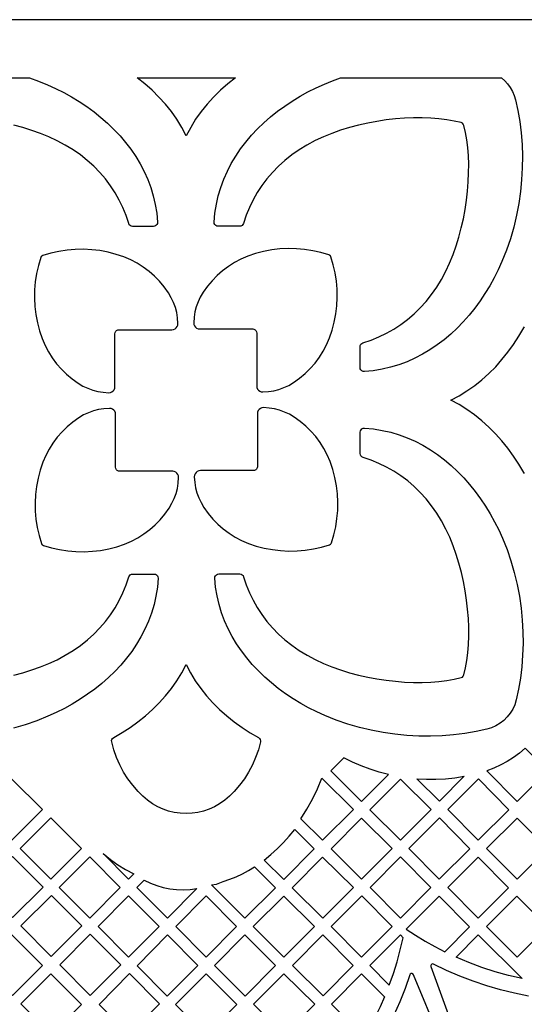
# Model space of a CAD drawing. Header units: millimetres. Extents: x -1176 to 822, y -1617 to -119.
# Tile 99 of 119: x -218 to -96, y -356 to -119. Entities that reach past the tile are written whole.
import ezdxf

# ---------------------------------------------------------------- set-up
doc = ezdxf.new("R2010")
doc.units = ezdxf.units.MM
doc.layers.add('pattern', color=5, linetype='Continuous', true_color=0x0000ff)

msp = doc.modelspace()

# ---------------------------------------------------------------- linework, layer by layer
at = {"layer": 'pattern'}
for points in [[(-1176, -1616.8), (822, -1616.8), (822, -118.96), (-1176, -118.96)], [(-165.67, -132.96), (-167.51, -134.41), (-169.26, -135.95), (-170.91, -137.58), (-172.46, -139.28), (-173.9, -141.07), (-175.22, -142.94), (-176.42, -144.88), (-177.49, -146.9), (-178.55, -144.88), (-179.75, -142.94), (-181.07, -141.07), (-182.51, -139.28), (-184.06, -137.58), (-185.72, -135.95), (-187.47, -134.41), (-189.3, -132.96)], [(-101.68, -132.96), (-100.88, -133.66), (-100.17, -134.44), (-99.55, -135.29), (-99.02, -136.22), (-98.59, -137.2), (-98.27, -138.25), (-97.7, -140.84), (-97.25, -143.5), (-96.92, -146.22), (-96.7, -148.98), (-96.61, -151.79), (-96.64, -154.63), (-96.8, -157.48), (-97.08, -160.34), (-97.49, -163.21), (-98.04, -166.06), (-98.71, -168.89), (-99.52, -171.69), (-100.47, -174.45), (-101.56, -177.16), (-102.46, -179.15), (-103.44, -181.1), (-104.49, -183), (-105.62, -184.86), (-106.82, -186.65), (-108.09, -188.39), (-109.43, -190.07), (-110.84, -191.67), (-112.31, -193.2), (-113.85, -194.64), (-115.46, -196), (-117.12, -197.27), (-118.85, -198.44), (-120.63, -199.51), (-122.47, -200.47), (-124.37, -201.31), (-126.32, -202.04), (-128.32, -202.64), (-130.38, -203.12), (-132.49, -203.46), (-134.64, -203.66), (-134.96, -203.63), (-135.24, -203.5), (-135.46, -203.29), (-135.61, -203.02), (-135.66, -202.7), (-135.66, -197.67), (-135.61, -197.36), (-135.47, -197.09), (-135.25, -196.88), (-134.97, -196.75), (-133.04, -196.1), (-131.15, -195.33), (-129.33, -194.45), (-127.57, -193.45), (-125.87, -192.34), (-124.24, -191.12), (-122.69, -189.79), (-121.21, -188.34), (-119.8, -186.79), (-118.48, -185.12), (-117.24, -183.35), (-116.09, -181.48), (-115.03, -179.49), (-114.13, -177.54), (-113.3, -175.52), (-112.56, -173.43), (-111.9, -171.28), (-111.32, -169.1), (-110.82, -166.88), (-110.4, -164.66), (-110.07, -162.43), (-109.81, -160.21), (-109.64, -158.02), (-109.55, -155.86), (-109.54, -153.76), (-109.61, -151.71), (-109.76, -149.75), (-110, -147.87), (-110.31, -146.09), (-110.71, -144.43), (-110.85, -144.1), (-111.06, -143.89), (-111.38, -143.75), (-113.05, -143.35), (-114.82, -143.04), (-116.7, -142.8), (-118.67, -142.65), (-120.71, -142.58), (-122.82, -142.59), (-124.98, -142.68), (-127.17, -142.85), (-129.39, -143.1), (-131.62, -143.44), (-133.84, -143.85), (-136.05, -144.35), (-138.24, -144.93), (-140.39, -145.59), (-142.48, -146.34), (-144.5, -147.16), (-146.45, -148.07), (-148.44, -149.13), (-150.31, -150.28), (-152.09, -151.51), (-153.75, -152.83), (-155.3, -154.24), (-156.75, -155.72), (-158.08, -157.27), (-159.31, -158.9), (-160.42, -160.6), (-161.41, -162.36), (-162.3, -164.18), (-163.06, -166.06), (-163.71, -168), (-163.71, -168.01), (-163.85, -168.28), (-164.06, -168.5), (-164.33, -168.64), (-164.63, -168.69), (-169.81, -168.69), (-170.12, -168.64), (-170.39, -168.49), (-170.6, -168.27), (-170.73, -167.99), (-170.77, -167.68), (-170.57, -165.51), (-170.24, -163.4), (-169.77, -161.33), (-169.17, -159.32), (-168.44, -157.36), (-167.6, -155.45), (-166.64, -153.6), (-165.57, -151.81), (-164.41, -150.08), (-163.14, -148.41), (-161.78, -146.8), (-160.33, -145.26), (-158.8, -143.78), (-157.2, -142.36), (-155.52, -141.02), (-153.78, -139.74), (-151.97, -138.54), (-150.11, -137.41), (-148.2, -136.35), (-146.25, -135.37), (-144.26, -134.46), (-142.34, -133.68), (-140.39, -132.96)], [(-194.64, -207.31), (-194.64, -194.55), (-194.59, -194.24), (-194.45, -193.98), (-194.25, -193.77), (-193.98, -193.64), (-193.68, -193.59), (-180.92, -193.59), (-180.53, -193.53), (-180.18, -193.38), (-179.88, -193.15), (-179.66, -192.85), (-179.52, -192.49), (-179.47, -192.1), (-179.56, -190.76), (-179.77, -189.48), (-180.08, -188.25), (-180.52, -187.06), (-181.08, -185.89), (-181.76, -184.73), (-182.78, -183.29), (-183.9, -181.95), (-185.11, -180.7), (-186.43, -179.55), (-187.82, -178.51), (-189.3, -177.59), (-190.85, -176.78), (-192.47, -176.09), (-194.37, -175.45), (-196.3, -174.94), (-198.26, -174.56), (-200.23, -174.33), (-202.21, -174.23), (-204.2, -174.26), (-206.17, -174.43), (-208.14, -174.74), (-210.09, -175.19), (-212.01, -175.77), (-212.21, -175.87), (-212.36, -176.01), (-212.46, -176.22), (-213.04, -178.14), (-213.49, -180.08), (-213.79, -182.05), (-213.97, -184.03), (-214, -186.01), (-213.9, -187.99), (-213.66, -189.97), (-213.29, -191.92), (-212.78, -193.85), (-212.14, -195.75), (-211.45, -197.37), (-210.64, -198.92), (-209.71, -200.4), (-208.67, -201.8), (-207.53, -203.11), (-206.28, -204.33), (-204.93, -205.45), (-203.5, -206.46), (-202.34, -207.15), (-201.17, -207.71), (-199.98, -208.14), (-198.75, -208.46), (-197.47, -208.66), (-196.13, -208.76), (-195.73, -208.71), (-195.38, -208.57), (-195.08, -208.35), (-194.84, -208.05), (-194.69, -207.7)], [(-174.26, -193.42), (-161.5, -193.42), (-161.19, -193.47), (-160.93, -193.61), (-160.72, -193.82), (-160.58, -194.08), (-160.53, -194.39), (-160.53, -207.15), (-160.48, -207.54), (-160.33, -207.89), (-160.1, -208.18), (-159.8, -208.41), (-159.44, -208.55), (-159.05, -208.59), (-157.71, -208.5), (-156.43, -208.3), (-155.2, -207.98), (-154, -207.55), (-152.84, -206.99), (-151.68, -206.3), (-150.24, -205.29), (-148.9, -204.17), (-147.65, -202.95), (-146.5, -201.64), (-145.46, -200.24), (-144.53, -198.76), (-143.72, -197.21), (-143.04, -195.59), (-142.39, -193.69), (-141.88, -191.76), (-141.51, -189.8), (-141.27, -187.83), (-141.17, -185.85), (-141.21, -183.87), (-141.38, -181.89), (-141.69, -179.92), (-142.13, -177.98), (-142.71, -176.06), (-142.81, -175.85), (-142.96, -175.7), (-143.16, -175.6), (-145.09, -175.02), (-147.03, -174.58), (-149, -174.27), (-150.98, -174.1), (-152.96, -174.06), (-154.94, -174.16), (-156.91, -174.4), (-158.87, -174.77), (-160.8, -175.28), (-162.7, -175.93), (-164.32, -176.61), (-165.87, -177.42), (-167.35, -178.35), (-168.75, -179.39), (-170.06, -180.54), (-171.28, -181.79), (-172.4, -183.13), (-173.41, -184.57), (-174.1, -185.73), (-174.65, -186.9), (-175.09, -188.09), (-175.41, -189.32), (-175.61, -190.6), (-175.7, -191.94), (-175.66, -192.33), (-175.52, -192.69), (-175.29, -192.99), (-175, -193.22), (-174.65, -193.37)], [(-180.75, -227.69), (-193.52, -227.69), (-193.82, -227.64), (-194.08, -227.51), (-194.29, -227.3), (-194.43, -227.03), (-194.48, -226.73), (-194.48, -213.97), (-194.53, -213.58), (-194.68, -213.23), (-194.92, -212.93), (-195.22, -212.71), (-195.57, -212.57), (-195.96, -212.53), (-197.31, -212.62), (-198.59, -212.82), (-199.81, -213.14), (-201.01, -213.57), (-202.18, -214.13), (-203.34, -214.81), (-204.77, -215.83), (-206.12, -216.95), (-207.36, -218.17), (-208.51, -219.48), (-209.55, -220.88), (-210.48, -222.36), (-211.29, -223.91), (-211.97, -225.52), (-212.62, -227.43), (-213.13, -229.36), (-213.5, -231.31), (-213.74, -233.28), (-213.84, -235.26), (-213.8, -237.25), (-213.63, -239.23), (-213.32, -241.19), (-212.88, -243.14), (-212.3, -245.06), (-212.2, -245.27), (-212.05, -245.41), (-211.85, -245.51), (-209.93, -246.09), (-207.98, -246.54), (-206.01, -246.85), (-204.03, -247.02), (-202.05, -247.05), (-200.07, -246.95), (-198.1, -246.72), (-196.14, -246.34), (-194.21, -245.83), (-192.31, -245.19), (-190.69, -244.5), (-189.14, -243.69), (-187.66, -242.77), (-186.26, -241.73), (-184.95, -240.58), (-183.73, -239.33), (-182.61, -237.99), (-181.6, -236.55), (-180.92, -235.39), (-180.36, -234.22), (-179.92, -233.03), (-179.6, -231.8), (-179.4, -230.52), (-179.31, -229.18), (-179.35, -228.79), (-179.49, -228.43), (-179.72, -228.13), (-180.01, -227.9), (-180.36, -227.75)], [(-160.37, -213.81), (-160.37, -226.57), (-160.42, -226.87), (-160.56, -227.14), (-160.77, -227.34), (-161.03, -227.48), (-161.33, -227.53), (-174.09, -227.53), (-174.49, -227.58), (-174.84, -227.73), (-175.13, -227.97), (-175.36, -228.27), (-175.5, -228.62), (-175.54, -229.02), (-175.45, -230.36), (-175.25, -231.64), (-174.93, -232.87), (-174.49, -234.06), (-173.93, -235.23), (-173.25, -236.39), (-172.24, -237.82), (-171.12, -239.17), (-169.9, -240.42), (-168.59, -241.56), (-167.19, -242.6), (-165.71, -243.53), (-164.16, -244.34), (-162.54, -245.03), (-160.64, -245.67), (-158.71, -246.18), (-156.75, -246.55), (-154.78, -246.79), (-152.8, -246.89), (-150.82, -246.86), (-148.84, -246.68), (-146.87, -246.38), (-144.92, -245.93), (-143, -245.35), (-142.8, -245.25), (-142.65, -245.1), (-142.55, -244.9), (-141.97, -242.98), (-141.53, -241.03), (-141.22, -239.07), (-141.05, -237.09), (-141.01, -235.1), (-141.11, -233.12), (-141.35, -231.15), (-141.72, -229.19), (-142.23, -227.26), (-142.88, -225.36), (-143.56, -223.74), (-144.37, -222.19), (-145.3, -220.72), (-146.34, -219.32), (-147.49, -218.01), (-148.73, -216.79), (-150.08, -215.67), (-151.51, -214.65), (-152.67, -213.97), (-153.84, -213.41), (-155.03, -212.97), (-156.26, -212.66), (-157.54, -212.45), (-158.89, -212.36), (-159.28, -212.4), (-159.63, -212.55), (-159.93, -212.77), (-160.17, -213.07), (-160.32, -213.42)], [(-111.37, -277.36), (-111.05, -277.22), (-110.83, -277), (-110.7, -276.68), (-110.3, -275.02), (-109.99, -273.24), (-109.75, -271.36), (-109.6, -269.39), (-109.53, -267.35), (-109.53, -265.24), (-109.62, -263.09), (-109.8, -260.89), (-110.05, -258.68), (-110.39, -256.45), (-110.8, -254.22), (-111.3, -252.01), (-111.88, -249.82), (-112.54, -247.68), (-113.28, -245.59), (-114.11, -243.56), (-115.01, -241.61), (-116.07, -239.63), (-117.22, -237.75), (-118.46, -235.98), (-119.78, -234.32), (-121.18, -232.76), (-122.66, -231.32), (-124.22, -229.98), (-125.85, -228.76), (-127.54, -227.65), (-129.3, -226.65), (-131.13, -225.77), (-133.01, -225), (-134.95, -224.35), (-134.95, -224.35), (-135.23, -224.22), (-135.45, -224), (-135.59, -223.74), (-135.64, -223.43), (-135.64, -218.26), (-135.59, -217.94), (-135.44, -217.67), (-135.22, -217.46), (-134.94, -217.33), (-134.62, -217.3), (-132.46, -217.49), (-130.34, -217.83), (-128.28, -218.3), (-126.27, -218.9), (-124.31, -219.62), (-122.4, -220.47), (-120.55, -221.42), (-118.76, -222.49), (-117.03, -223.66), (-115.36, -224.93), (-113.75, -226.29), (-112.2, -227.73), (-110.72, -229.26), (-109.31, -230.87), (-107.97, -232.55), (-106.69, -234.29), (-105.49, -236.09), (-104.35, -237.95), (-103.3, -239.86), (-102.31, -241.81), (-101.41, -243.81), (-100.32, -246.52), (-99.38, -249.28), (-98.57, -252.08), (-97.89, -254.91), (-97.35, -257.76), (-96.93, -260.63), (-96.65, -263.49), (-96.5, -266.35), (-96.47, -269.18), (-96.56, -271.99), (-96.77, -274.76), (-97.11, -277.48), (-97.56, -280.14), (-98.13, -282.73), (-98.48, -283.87), (-98.96, -284.93), (-99.57, -285.92), (-100.28, -286.83), (-101.09, -287.65), (-102, -288.36), (-102.99, -288.96), (-104.06, -289.44), (-105.19, -289.79), (-107.78, -290.36), (-110.44, -290.81), (-113.16, -291.15), (-115.93, -291.36), (-118.74, -291.45), (-121.57, -291.42), (-124.43, -291.27), (-127.29, -290.98), (-130.15, -290.57), (-133.01, -290.03), (-135.84, -289.35), (-138.64, -288.54), (-141.4, -287.59), (-144.11, -286.51), (-146.1, -285.61), (-148.05, -284.63), (-149.95, -283.57), (-151.8, -282.44), (-153.6, -281.24), (-155.34, -279.97), (-157.01, -278.63), (-158.62, -277.22), (-160.14, -275.75), (-161.59, -274.21), (-162.95, -272.61), (-164.22, -270.94), (-165.39, -269.22), (-166.45, -267.44), (-167.41, -265.6), (-168.26, -263.7), (-168.99, -261.75), (-169.59, -259.74), (-170.07, -257.69), (-170.41, -255.58), (-170.61, -253.43), (-170.58, -253.11), (-170.45, -252.83), (-170.24, -252.6), (-169.97, -252.46), (-169.65, -252.4), (-164.62, -252.4), (-164.31, -252.45), (-164.04, -252.59), (-163.83, -252.81), (-163.69, -253.09), (-163.04, -255.03), (-162.28, -256.91), (-161.4, -258.74), (-160.4, -260.5), (-159.29, -262.19), (-158.07, -263.82), (-156.74, -265.38), (-155.29, -266.86), (-153.74, -268.26), (-152.07, -269.58), (-150.3, -270.82), (-148.42, -271.97), (-146.44, -273.03), (-144.49, -273.94), (-142.47, -274.76), (-140.37, -275.51), (-138.23, -276.17), (-136.04, -276.75), (-133.83, -277.25), (-131.6, -277.66), (-129.38, -278), (-127.16, -278.25), (-124.97, -278.42), (-122.81, -278.52), (-120.7, -278.53), (-118.66, -278.45), (-116.69, -278.3), (-114.81, -278.07), (-113.04, -277.75)], [(-159.62, -292.85), (-160.14, -294.77), (-160.79, -296.61), (-161.57, -298.38), (-162.47, -300.08), (-163.51, -301.71), (-164.67, -303.27), (-165.95, -304.75), (-167.08, -305.87), (-168.24, -306.86), (-169.45, -307.72), (-170.7, -308.44), (-171.98, -309.04), (-173.3, -309.5), (-174.67, -309.83), (-176.07, -310.02), (-177.52, -310.09), (-178.96, -310.02), (-180.37, -309.83), (-181.73, -309.5), (-183.05, -309.04), (-184.34, -308.44), (-185.58, -307.72), (-186.79, -306.86), (-187.96, -305.87), (-189.08, -304.75), (-190.37, -303.27), (-191.53, -301.71), (-192.56, -300.08), (-193.47, -298.38), (-194.24, -296.61), (-194.89, -294.76), (-195.41, -292.84), (-195.43, -292.53), (-195.36, -292.23), (-195.19, -291.98), (-194.94, -291.78), (-192.93, -290.6), (-190.98, -289.33), (-189.1, -287.97), (-187.3, -286.53), (-185.59, -285.01), (-183.97, -283.4), (-182.45, -281.72), (-181.04, -279.96), (-179.75, -278.12), (-178.57, -276.2), (-177.53, -274.21), (-176.48, -276.2), (-175.3, -278.12), (-174.01, -279.96), (-172.59, -281.72), (-171.08, -283.41), (-169.46, -285.01), (-167.74, -286.54), (-165.94, -287.98), (-164.06, -289.34), (-162.11, -290.61), (-160.09, -291.79), (-159.85, -291.99), (-159.68, -292.24), (-159.6, -292.54)], [(-95.93, -294.33), (-97.34, -295.52), (-98.78, -296.58), (-100.28, -297.54), (-101.84, -298.38), (-103.47, -299.12), (-105.19, -299.77), (-97.91, -307.15), (-90.56, -299.78)], [(-128.86, -300.67), (-131.09, -300.09), (-133.27, -299.4), (-135.4, -298.61), (-137.5, -297.7), (-139.56, -296.67), (-142.7, -299.82), (-135.33, -307.17)], [(-219.41, -301.77), (-212.07, -309.14), (-219.41, -316.51), (-226.76, -309.14)], [(-149.9, -311.36), (-148.45, -309.01), (-147.13, -306.61), (-145.94, -304.13), (-144.87, -301.59), (-137.28, -309.12), (-144.67, -316.53)], [(-125.93, -316.5), (-133.32, -309.17), (-125.97, -301.8), (-118.59, -309.13)], [(-110.61, -301.12), (-116.57, -307.11), (-121.99, -301.73), (-119.69, -301.84), (-117.41, -301.84), (-115.15, -301.72), (-112.88, -301.48)], [(-114.57, -309.12), (-107.22, -301.75), (-99.91, -309.16), (-107.26, -316.53)], [(-202.71, -318.52), (-210.06, -325.89), (-217.4, -318.52), (-210.06, -311.15)], [(-142.66, -318.54), (-135.32, -311.18), (-127.94, -318.51), (-135.29, -325.88)], [(-116.61, -325.91), (-109.26, -318.54), (-116.57, -311.13), (-123.92, -318.5)], [(-105.22, -318.5), (-97.9, -311.17), (-90.52, -318.5), (-97.91, -325.91)], [(-158.72, -321.27), (-157.1, -319.93), (-155.57, -318.53), (-154.1, -317.06), (-152.71, -315.52), (-151.38, -313.9), (-146.69, -318.56), (-154.03, -325.93)], [(-197.49, -319.74), (-195.74, -321.13), (-193.94, -322.41), (-192.06, -323.56), (-190.09, -324.61), (-191.36, -325.89)], [(-211.94, -327.77), (-219.29, -335.14), (-226.63, -327.77), (-219.29, -320.41)], [(-193.36, -327.9), (-200.71, -335.26), (-208.05, -327.9), (-200.71, -320.53)], [(-137.29, -327.89), (-144.67, -320.56), (-152.02, -327.93), (-144.64, -335.26)], [(-125.96, -335.29), (-133.27, -327.88), (-125.92, -320.51), (-118.61, -327.92)], [(-114.57, -327.88), (-107.27, -320.56), (-99.96, -327.96), (-107.26, -335.29)], [(-156.04, -327.94), (-163.38, -335.3), (-171.45, -327.28), (-170.21, -327.05), (-168.58, -326.48), (-167, -325.9), (-165.48, -325.28), (-163.99, -324.58), (-162.53, -323.8), (-161.09, -322.92)], [(-187.61, -326.13), (-186.12, -326.83), (-184.59, -327.4), (-183.03, -327.85), (-181.43, -328.17), (-179.82, -328.37), (-178.19, -328.43), (-176.56, -328.36), (-174.93, -328.16), (-182.01, -335.26), (-189.37, -327.88)], [(-217.28, -337.15), (-209.93, -329.78), (-202.59, -337.15), (-209.94, -344.52)], [(-191.36, -329.91), (-184.01, -337.28), (-191.36, -344.64), (-198.7, -337.28)], [(-172.67, -329.89), (-179.98, -337.3), (-172.71, -344.66), (-165.36, -337.29)], [(-161.36, -337.3), (-153.98, -344.63), (-146.64, -337.27), (-154.02, -329.94)], [(-142.62, -337.26), (-135.31, -344.67), (-127.97, -337.3), (-135.27, -329.89)], [(-124.57, -337.91), (-122.32, -339.39), (-120.03, -340.79), (-117.69, -342.11), (-115.3, -343.35), (-109.31, -337.34), (-116.62, -329.94)], [(-97.92, -329.94), (-90.61, -337.34), (-97.91, -344.66), (-105.22, -337.26)], [(-219.41, -339.29), (-226.59, -346.49), (-219.28, -353.89), (-212.07, -346.66)], [(-200.58, -339.16), (-193.24, -346.53), (-200.59, -353.9), (-207.93, -346.53)], [(-181.98, -339.32), (-174.71, -346.67), (-182.06, -354.04), (-189.28, -346.72)], [(-163.33, -354.01), (-155.98, -346.64), (-163.36, -339.31), (-170.71, -346.68)], [(-144.63, -339.27), (-151.96, -346.63), (-144.58, -353.96), (-137.32, -346.68)], [(-128.66, -351.4), (-127.66, -348.59), (-126.77, -345.75), (-125.99, -342.88), (-125.33, -339.97), (-125.97, -339.32), (-133.32, -346.69)], [(-112.58, -344.64), (-107.25, -339.3), (-96.68, -349.81), (-99.96, -349.06), (-103.18, -348.16), (-106.35, -347.13), (-109.48, -345.96)], [(-217.24, -355.87), (-209.93, -363.27), (-202.72, -356.04), (-210.06, -348.67)], [(-191.15, -348.62), (-198.47, -356.03), (-191.29, -363.29), (-183.94, -355.92)], [(-172.72, -348.69), (-180.06, -356.06), (-172.68, -363.39), (-165.34, -356.02)], [(-161.32, -356.01), (-153.93, -363.34), (-146.59, -355.97), (-153.97, -348.64)], [(-129.77, -354.18), (-130.86, -356.63), (-132.03, -359.03), (-133.29, -361.4), (-135.27, -363.38), (-142.58, -355.98), (-135.31, -348.68)]]:
    msp.add_lwpolyline(points, close=True, dxfattribs=at)
for points in [[(-253.29, -132.96), (-215.2, -132.96), (-213.03, -133.74), (-210.9, -134.61), (-208.91, -135.51), (-206.97, -136.49), (-205.06, -137.54), (-203.21, -138.67), (-201.41, -139.87), (-199.67, -141.14), (-198, -142.48), (-196.39, -143.89), (-194.87, -145.37), (-193.42, -146.91), (-192.06, -148.51), (-190.8, -150.17), (-189.63, -151.9), (-188.56, -153.68), (-187.6, -155.52), (-186.75, -157.42), (-186.02, -159.37), (-185.42, -161.37), (-184.94, -163.43), (-184.6, -165.54), (-184.4, -167.69), (-184.44, -168.01), (-184.57, -168.29), (-184.78, -168.51), (-185.05, -168.66), (-185.36, -168.71), (-190.4, -168.71), (-190.7, -168.66), (-190.97, -168.52), (-191.18, -168.31), (-191.32, -168.03), (-191.97, -166.09), (-192.73, -164.2), (-193.61, -162.38), (-194.61, -160.62), (-195.72, -158.92), (-196.94, -157.3), (-198.28, -155.74), (-199.72, -154.26), (-201.28, -152.86), (-202.94, -151.53), (-204.71, -150.3), (-206.59, -149.15), (-208.57, -148.09), (-210.52, -147.18), (-212.55, -146.35), (-214.64, -145.61), (-216.78, -144.95), (-218.97, -144.37)], [(-96.09, -228.24), (-96.28, -228), (-97.47, -225.98), (-98.74, -224.03), (-100.09, -222.15), (-101.53, -220.35), (-103.06, -218.64), (-104.66, -217.02), (-106.35, -215.51), (-108.11, -214.1), (-109.95, -212.8), (-111.86, -211.63), (-113.85, -210.58), (-111.86, -209.53), (-109.95, -208.35), (-108.1, -207.06), (-106.34, -205.65), (-104.66, -204.13), (-103.05, -202.51), (-101.53, -200.8), (-100.09, -199), (-98.73, -197.12), (-97.46, -195.16), (-96.27, -193.15), (-96.08, -192.9)], [(-218.96, -276.76), (-216.77, -276.19), (-214.63, -275.52), (-212.53, -274.78), (-210.51, -273.96), (-208.56, -273.05), (-206.58, -271.99), (-204.7, -270.84), (-202.93, -269.6), (-201.26, -268.28), (-199.71, -266.88), (-198.26, -265.4), (-196.93, -263.84), (-195.71, -262.22), (-194.6, -260.52), (-193.6, -258.76), (-192.72, -256.94), (-191.95, -255.05), (-191.3, -253.11), (-191.3, -253.11), (-191.16, -252.83), (-190.95, -252.62), (-190.68, -252.48), (-190.38, -252.43), (-185.21, -252.43), (-184.89, -252.48), (-184.62, -252.63), (-184.41, -252.85), (-184.28, -253.12), (-184.25, -253.44), (-184.44, -255.61), (-184.78, -257.72), (-185.24, -259.79), (-185.85, -261.8), (-186.57, -263.76), (-187.41, -265.66), (-188.37, -267.51), (-189.44, -269.3), (-190.61, -271.04), (-191.87, -272.71), (-193.23, -274.32), (-194.68, -275.86), (-196.21, -277.34), (-197.82, -278.75), (-199.49, -280.1), (-201.24, -281.38), (-203.04, -282.58), (-204.9, -283.71), (-206.81, -284.77), (-208.76, -285.75), (-210.75, -286.65), (-213.46, -287.74), (-216.22, -288.69), (-219.03, -289.5)], [(-95.16, -354.03), (-98.54, -353.35), (-101.88, -352.53), (-105.19, -351.57), (-108.46, -350.46), (-111.68, -349.22), (-114.86, -347.84), (-117.97, -346.32), (-118.21, -346.26), (-118.42, -346.32), (-118.59, -346.47), (-118.67, -346.67), (-118.65, -346.91), (-113.2, -361.88)], [(-116.49, -364.16), (-122.81, -348.89), (-122.96, -348.7), (-123.16, -348.61), (-123.39, -348.61), (-123.58, -348.72), (-123.71, -348.93), (-124.85, -352.22), (-126.13, -355.45), (-127.54, -358.61)]]:
    msp.add_lwpolyline(points, dxfattribs=at)

doc.saveas('drawing.dxf')
